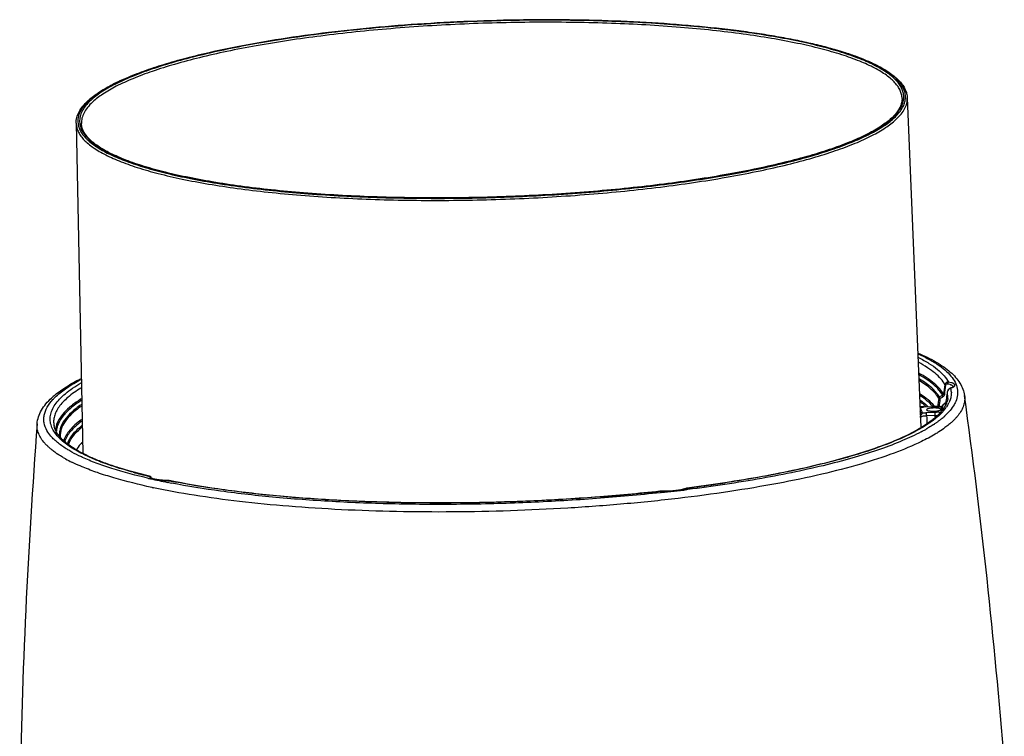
# Model space of a CAD drawing. Header units: millimetres. Extents: x 19266 to 21235, y -89 to 1237.
# Tile 74 of 74: x 20841 to 21125, y 1031 to 1237. Entities that reach past the tile are written whole.
import ezdxf

# ---------------------------------------------------------------- set-up
doc = ezdxf.new("R2010")
doc.units = ezdxf.units.MM
doc.header["$LTSCALE"] = 16.335
doc.layers.get('0').update_dxf_attribs({"linetype": 'CONTINUOUS'})
doc.layers.add('02___PRT_ALL_AXES', color=7, linetype='CONTINUOUS')

msp = doc.modelspace()

# ---------------------------------------------------------------- linework, layer by layer
at = {"color": 7, "linetype": 'Continuous'}
for p, q in [((21108.239, 1130.613), (21108.183, 1130.377)), ((21108.183, 1130.377), (21108.184, 1130.374)), ((21108.261, 1128.38), (21108.184, 1130.374)), ((21108.449, 1130.976), (21108.239, 1130.613)), ((21108.981, 1131.338), (21108.983, 1131.338)), ((21108.983, 1131.338), (21109.12, 1131.35)), ((21109.12, 1131.35), (21109.124, 1131.332)), ((21101.407, 1125.922), (21103.886, 1126.037)), ((21101.419, 1125.905), (21103.899, 1126.02)), ((21103.886, 1126.037), (21103.899, 1126.02)), ((21106.402, 1124.615), (21106.58, 1126.014)), ((21106.579, 1126.019), (21106.58, 1126.014)), ((21106.757, 1126.342), (21106.785, 1126.352)), ((21106.757, 1126.342), (21106.757, 1126.342)), ((21106.857, 1126.424), (21106.758, 1126.343)), ((21107.515, 1126.982), (21106.857, 1126.424)), ((21107.597, 1127.054), (21107.515, 1126.982)), ((21107.659, 1127.116), (21107.597, 1127.054)), ((21107.597, 1127.054), (21107.637, 1127.073)), ((21107.641, 1127.05), (21107.637, 1127.073)), ((21107.829, 1127.481), (21107.83, 1127.477)), ((21107.83, 1127.477), (21107.945, 1128.419)), ((21101.408, 1125.922), (21100.796, 1125.909)), ((21101.407, 1125.922), (21101.419, 1125.905)), ((21104.554, 1124.3), (21102.075, 1124.185)), ((21104.636, 1123.436), (21102.156, 1123.321)), ((21104.647, 1123.107), (21104.636, 1123.436)), ((20865.047, 1109.807), (20864.92, 1109.854)), ((21073.714, 1109.902), (21073.541, 1109.858)), ((20878.443, 1105.935), (20878.316, 1105.965)), ((20878.565, 1105.889), (20878.442, 1105.935)), ((20878.443, 1105.935), (20878.443, 1105.935)), ((20878.641, 1105.217), (20878.532, 1105.242)), ((20878.82, 1105.446), (20878.82, 1105.431)), ((20883.83, 1104.124), (20883.478, 1104.194)), ((20883.676, 1104.743), (20883.659, 1104.731)), ((20883.986, 1104.664), (20883.659, 1104.731)), ((20884.014, 1104.709), (20883.676, 1104.743)), ((20884.014, 1104.709), (20884.014, 1104.709)), ((20879.036, 1102.738), (20878.954, 1102.756)), ((21025.337, 1101.646), (21025.338, 1101.647)), ((21025.58, 1101.654), (21025.338, 1101.647)), ((21025.338, 1101.647), (21025.545, 1101.643)), ((21025.545, 1101.643), (21025.345, 1101.621)), ((21025.686, 1101.242), (21025.442, 1101.215)), ((21025.58, 1101.654), (21025.545, 1101.643)), ((21025.58, 1101.654), (21025.58, 1101.654)), ((21032.948, 1102.507), (21032.949, 1102.507)), ((21033.171, 1102.571), (21032.949, 1102.507)), ((21032.949, 1102.507), (21033.139, 1102.54)), ((21033.349, 1102.138), (21033.122, 1102.11)), ((21033.171, 1102.571), (21033.171, 1102.571))]:
    msp.add_line(p, q, dxfattribs=at)
for points in [[(21108.983, 1131.338), (21108.776, 1131.247), (21108.449, 1130.976)], [(21107.829, 1127.481), (21107.823, 1127.444), (21107.763, 1127.269), (21107.659, 1127.116)], [(21100.796, 1125.909), (21100.228, 1125.926), (21100.208, 1125.927)], [(20878.883, 1105.205), (20878.858, 1105.406), (20878.816, 1105.581), (20878.735, 1105.74), (20878.565, 1105.889)]]:
    msp.add_lwpolyline(points, dxfattribs=at)
for centre, radius, start, end in [((20873.125, 1200.534), 18.453, 131.8954, 132.80288), ((20872.462, 1201.721), 17, 132.801, 133.93989), ((20873.807, 1199.773), 19.475, 130.85466, 131.89407), ((20872.68, 1202.008), 16.593, 132.79521, 135.10215), ((21085.028, 1217.712), 11.217, 321.46951, 323.60688), ((21080.847, 1221.09), 16.428, 312.80057, 313.96791), ((21080.172, 1222.29), 17.899, 311.87046, 312.80257), ((21081.558, 1220.353), 15.404, 313.96692, 315.24819), ((21080.123, 1222.879), 18.71, 310.80853, 312.77839), ((20863.7, 1208.227), 5.522, 186.78544, 190.47775), ((21963.245, 1005.784), 865.106, 171.589549, 171.774621), ((21978.125, 1015.049), 878.344, 172.336216, 172.518445), ((21109.575, 1131.686), 0.269, 0.64532, 11.09167), ((20865.58, 1111.842), 22.737, 129.7619, 132.7864), ((21118.166, 1108.09), 24.044, 118.21959, 120.75713), ((21109.205, 1130.246), 1.029, 169.74045, 172.83116), ((21109.24, 1130.239), 1.065, 162.38215, 169.72322), ((21109.276, 1130.228), 1.102, 157.25384, 162.38413), ((21109.354, 1130.184), 1.193, 134.69088, 142.47667), ((21109.357, 1130.181), 1.197, 128.59542, 134.68904), ((21107.006, 1137.475), 6.447, 287.84498, 289.25352), ((21109.307, 1130.293), 1.073, 100.0606, 107.19913), ((21103.222, 1129.993), 6.052, 3.2684, 12.77581), ((19244.933, 873.069), 1885.627, 4.582708, 7.806681), ((21088.116, 1110.815), 20.582, 50.80064, 54.01415), ((21090.212, 1113.411), 17.246, 47.52776, 50.74706), ((21091.519, 1114.864), 15.292, 46.51635, 47.46272), ((21092.148, 1115.665), 14.667, 44.71098, 47.04038), ((21095.082, 1118.287), 11.795, 40.56718, 41.13516), ((21095.733, 1119.01), 11.207, 38.95246, 40.0256), ((21118.582, 1108.948), 23.055, 120.58952, 123.08052), ((21105.142, 1113.034), 13.012, 84.08544, 84.54277), ((21105.205, 1113.639), 12.403, 83.63599, 84.08556), ((21100.825, 1125.05), 5.835, 359.17514, 9.51016), ((21084.396, 1153.67), 35.321, 309.33724, 310.26693), ((21100.984, 1125.38), 5.882, 6.02939, 9.50825), ((21101.019, 1125.388), 5.847, 354.7089, 5.99456), ((21087.284, 1150.267), 30.858, 310.25945, 311.26781), ((21099.977, 1130.351), 8.606, 328.40584, 329.58897), ((21100.322, 1130.149), 8.206, 329.58551, 331.24808), ((21101.827, 1125.99), 5.91, 2.5782, 10.33154), ((21101.956, 1126.315), 5.987, 7.18044, 11.19253), ((21102.193, 1129.283), 6.141, 339.37314, 343.26397), ((21100.806, 1130.85), 8.622, 331.36942, 334.47845), ((21100.213, 1126.636), 0.732, 269.66604, 273.08913), ((21100.124, 1125.603), 0.328, 67.0193, 74.82295), ((21100.817, 1137.469), 11.578, 267.20182, 270.04069), ((21100.827, 1138.679), 12.788, 269.9934, 272.65482), ((21092.018, 1137.358), 19.243, 310.19197, 313.34874), ((21103.617, 1145.448), 22.036, 272.65091, 273.80303), ((21091.977, 1138.354), 20.267, 311.20663, 312.32975), ((21104.17, 1138.25), 13.945, 276.63872, 278.61376), ((21105.215, 1114.712), 11.312, 83.01811, 84.2658), ((21096.952, 1132.548), 12.348, 319.8254, 320.26476), ((21092.796, 1139.383), 21.701, 308.84955, 312.1505), ((21095.771, 1134.5), 14.857, 316.96161, 318.72525), ((21094.15, 1137.875), 19.675, 312.17541, 312.80478), ((21098.477, 1132.295), 11.364, 323.31063, 325.29882), ((22726.374, 979.257), 1885.775, 175.687932, 178.954011), ((21086.104, 1148.195), 32.772, 303.54043, 304.94287), ((21090.577, 1139.962), 22.399, 308.39602, 311.1932), ((21087.042, 1146.848), 31.129, 304.94813, 305.24905), ((21087.632, 1146.015), 30.109, 305.24698, 305.92463), ((21089.096, 1144.01), 27.626, 305.90492, 307.57309), ((21090.101, 1142.699), 25.975, 307.57935, 308.08549), ((21090.766, 1141.852), 24.898, 308.08318, 308.92294), ((21097.275, 1134.876), 18.018, 312.75407, 315.67366), ((21098.455, 1133.72), 16.366, 315.68321, 317.14428), ((21077.417, 1162.421), 49.446, 297.9306, 299.65768), ((21079.317, 1159.071), 45.594, 299.66636, 300.18945), ((21080.011, 1157.877), 44.213, 300.19082, 300.44893), ((20858.125, 1124.322), 13.345, 221.54391, 223.58629), ((20861.838, 1125.379), 12.352, 223.24573, 223.67136), ((20861.933, 1128.343), 18.887, 228.44913, 230.93518), ((20866.393, 1134.27), 26.308, 235.26243, 236.00145), ((21042.679, 1242.433), 136.032, 288.21295, 288.53815), ((20871.962, 1143.293), 36.914, 239.90648, 241.13152), ((20875.105, 1149.104), 43.52, 241.2014, 243.88962), ((20890.895, 1179.699), 74.518, 248.9939, 249.60035), ((20910.025, 1241.035), 138.796, 254.76904, 255.67626), ((20913.867, 1256.194), 154.435, 255.68667, 256.68709), ((20916.93, 1274.993), 174.04, 257.09571, 257.25404), ((20921.447, 1295.499), 195.037, 257.32186, 258.77422), ((20883.756, 1103.346), 1.389, 88.57148, 93.97491), ((20925.12, 1313.857), 213.759, 258.86248, 259.07123), ((20925.481, 1309.229), 208.731, 258.53358, 259.122), ((20977.61, 1543.588), 444.531, 277.17594, 278.24347), ((20981.575, 1516.093), 416.751, 278.24599, 278.63797), ((20919.562, 1291.469), 193.033, 257.88081, 258.01082), ((20967.129, 1632.565), 534.126, 274.45758, 276.25729), ((20971.982, 1593.513), 495.192, 276.22597, 277.09223), ((21031.503, 1106.155), 3.969, 291.98632, 294.34392)]:
    msp.add_arc(centre, radius, start, end, dxfattribs=at)
for points, knots in [([(20861.067, 1214.503), (20862.061, 1215.363), (20864.409, 1217.033), (20868.517, 1219.274), (20873.478, 1221.446), (20879.259, 1223.539), (20885.82, 1225.536), (20893.112, 1227.422), (20901.078, 1229.183), (20912.834, 1231.404), (20928.719, 1233.726), (20948.846, 1235.759), (20969.875, 1237.037), (20991.129, 1237.518), (21011.923, 1237.186), (21028.648, 1236.225), (21041.283, 1235.031), (21050.038, 1233.967), (21058.202, 1232.724), (21065.712, 1231.313), (21072.508, 1229.745), (21078.539, 1228.032), (21083.761, 1226.187), (21088.144, 1224.22), (21091.662, 1222.137), (21093.966, 1220.214), (21095.283, 1218.593), (21095.986, 1217.395), (21096.439, 1216.161), (21096.565, 1215.313), (21096.582, 1214.894)], [0, 0, 0, 0, 0.0160779, 0.0351192, 0.0571952, 0.0822973, 0.1103207, 0.1411081, 0.1744645, 0.2101595, 0.2875102, 0.3708673, 0.4576899, 0.5453035, 0.6310044, 0.7121608, 0.750261, 0.7863244, 0.8200911, 0.8513255, 0.879825, 0.9054274, 0.9280198, 0.9475604, 0.9641224, 0.9779486, 0.9839979, 0.9895969, 0.994875, 1, 1, 1, 1]), ([(21095.547, 1214.716), (21095.576, 1215.101), (21095.552, 1215.888), (21095.256, 1217.059), (21094.709, 1218.21), (21093.915, 1219.341), (21092.88, 1220.451), (21091.09, 1221.977), (21088.21, 1223.797), (21084.01, 1225.783), (21078.93, 1227.655), (21073.008, 1229.4), (21066.29, 1231.002), (21058.829, 1232.447), (21050.687, 1233.721), (21041.93, 1234.815), (21029.254, 1236.046), (21012.437, 1237.043), (20991.499, 1237.4), (20970.074, 1236.927), (20948.875, 1235.64), (20928.603, 1233.582), (20912.625, 1231.226), (20900.828, 1228.972), (20892.86, 1227.187), (20885.59, 1225.276), (20879.077, 1223.255), (20873.374, 1221.142), (20868.524, 1218.955), (20864.563, 1216.712), (20862.332, 1215.04), (20861.407, 1214.183)], [0, 0, 0, 0, 0.0047412, 0.009586, 0.0147261, 0.0203204, 0.0264906, 0.0333225, 0.049175, 0.0681508, 0.0903148, 0.1156199, 0.1439481, 0.1751295, 0.2089523, 0.2451732, 0.2835218, 0.3654016, 0.4520462, 0.5407157, 0.6285933, 0.7128921, 0.7909638, 0.8269057, 0.8604183, 0.8912609, 0.9192281, 0.9441545, 0.9659282, 0.9845186, 1, 1, 1, 1]), ([(21095.077, 1214.737), (21095.069, 1215.12), (21094.968, 1215.903), (21094.566, 1217.052), (21093.92, 1218.182), (21093.034, 1219.291), (21091.911, 1220.379), (21090.009, 1221.875), (21087.009, 1223.656), (21082.687, 1225.599), (21077.506, 1227.429), (21071.507, 1229.13), (21064.733, 1230.689), (21057.241, 1232.091), (21049.089, 1233.324), (21040.345, 1234.378), (21027.724, 1235.557), (21011.022, 1236.497), (20990.266, 1236.802), (20969.072, 1236.292), (20948.133, 1234.983), (20928.133, 1232.919), (20912.381, 1230.571), (20900.757, 1228.331), (20892.907, 1226.559), (20885.746, 1224.665), (20879.331, 1222.663), (20873.712, 1220.572), (20868.931, 1218.408), (20865.023, 1216.188), (20862.822, 1214.536), (20861.908, 1213.689)], [0, 0, 0, 0, 0.0047388, 0.0096666, 0.0149589, 0.0207558, 0.0271614, 0.0342475, 0.0506301, 0.0701227, 0.092764, 0.1184927, 0.1471824, 0.178659, 0.2127093, 0.2490896, 0.2875309, 0.3694086, 0.4558286, 0.5440948, 0.6314421, 0.7151394, 0.7925954, 0.8282412, 0.8614743, 0.8920598, 0.9197973, 0.9445262, 0.9661382, 0.9846047, 1, 1, 1, 1]), ([(21094.248, 1219.526), (21093.77, 1220.089), (21092.618, 1221.199), (21090.537, 1222.708), (21087.993, 1224.17), (21084.996, 1225.58), (21081.556, 1226.934), (21077.686, 1228.226), (21073.401, 1229.452), (21068.718, 1230.604), (21063.657, 1231.68), (21058.237, 1232.674), (21052.481, 1233.582), (21044.216, 1234.696), (21033.223, 1235.831), (21019.369, 1236.775), (21004.815, 1237.312), (20989.799, 1237.433), (20974.57, 1237.135), (20959.379, 1236.422), (20944.477, 1235.308), (20930.107, 1233.81), (20916.509, 1231.954), (20907.754, 1230.438), (20903.549, 1229.615)], [0, 0, 0, 0, 0.0114106, 0.0245687, 0.0396256, 0.0566539, 0.0756782, 0.0966861, 0.1196414, 0.1444867, 0.1711495, 0.1995439, 0.2295723, 0.2611279, 0.3283456, 0.4001872, 0.4755449, 0.5532422, 0.6320578, 0.7107491, 0.7880762, 0.8628246, 0.9338296, 1, 1, 1, 1]), ([(20903.549, 1229.615), (20900.99, 1229.114), (20896.06, 1228.08), (20888.992, 1226.363), (20882.545, 1224.544), (20876.765, 1222.637), (20871.691, 1220.655), (20867.356, 1218.613), (20863.786, 1216.525), (20861.762, 1214.982), (20860.911, 1214.194)], [0, 0, 0, 0, 0.1709741, 0.3302493, 0.4768828, 0.6100711, 0.7291929, 0.8338529, 0.9239967, 1, 1, 1, 1]), ([(21092.83, 1209.147), (21093.274, 1209.558), (21094.076, 1210.382), (21095.052, 1211.701), (21095.72, 1213.031), (21096.071, 1214.369), (21096.097, 1215.708), (21095.794, 1217.032), (21095.171, 1218.33), (21094.583, 1219.131), (21094.248, 1219.526)], [0, 0, 0, 0, 0.1533645, 0.2903969, 0.4139207, 0.5280071, 0.6379579, 0.7496939, 0.8688419, 1, 1, 1, 1]), ([(20857.184, 1207.591), (20857.173, 1208.147), (20857.315, 1209.297), (20857.994, 1210.967), (20859.104, 1212.59), (20860.055, 1213.581), (20860.586, 1214.073)], [0, 0, 0, 0, 0.2212686, 0.4547775, 0.7117772, 1, 1, 1, 1]), ([(20860.666, 1213.962), (20860.113, 1213.43), (20859.148, 1212.364), (20858.104, 1210.609), (20857.609, 1208.822), (20857.668, 1207.636), (20857.785, 1207.077)], [0, 0, 0, 0, 0.2954733, 0.5513455, 0.7801554, 1, 1, 1, 1]), ([(21095.077, 1214.737), (21095.085, 1214.312), (21094.985, 1213.422), (21094.49, 1212.099), (21093.651, 1210.764), (21092.914, 1209.928), (21092.497, 1209.508)], [0, 0, 0, 0, 0.2131757, 0.4435516, 0.7029507, 1, 1, 1, 1]), ([(21093.33, 1208.653), (21093.854, 1209.137), (21094.784, 1210.108), (21095.855, 1211.686), (21096.488, 1213.285), (21096.604, 1214.374), (21096.582, 1214.894)], [0, 0, 0, 0, 0.2952564, 0.5538951, 0.7845457, 1, 1, 1, 1]), ([(21094.057, 1211.057), (21094.475, 1211.623), (21095.165, 1212.778), (21095.5, 1214.092), (21095.547, 1214.716)], [0, 0, 0, 0, 0.5291556, 1, 1, 1, 1]), ([(20860.926, 1213.72), (20860.45, 1213.241), (20859.61, 1212.281), (20858.679, 1210.721), (20858.182, 1209.141), (20858.156, 1208.08), (20858.216, 1207.574)], [0, 0, 0, 0, 0.2918742, 0.5485127, 0.7798573, 1, 1, 1, 1]), ([(20861.908, 1213.689), (20861.391, 1213.211), (20860.473, 1212.252), (20859.415, 1210.694), (20858.79, 1209.115), (20858.676, 1208.04), (20858.697, 1207.527)], [0, 0, 0, 0, 0.2952564, 0.5538951, 0.7845457, 1, 1, 1, 1]), ([(20857.184, 1207.591), (20857.192, 1207.203), (20857.294, 1206.411), (20857.701, 1205.247), (20858.356, 1204.103), (20859.253, 1202.979), (20860.391, 1201.877), (20862.317, 1200.362), (20865.355, 1198.559), (20869.732, 1196.591), (20874.979, 1194.738), (20881.055, 1193.015), (20887.915, 1191.436), (20895.503, 1190.016), (20903.759, 1188.767), (20912.615, 1187.7), (20925.397, 1186.506), (20942.313, 1185.553), (20963.333, 1185.245), (20984.798, 1185.762), (21006.005, 1187.087), (21026.26, 1189.178), (21042.213, 1191.555), (21053.986, 1193.824), (21061.935, 1195.618), (21069.188, 1197.537), (21075.685, 1199.564), (21081.376, 1201.682), (21086.218, 1203.874), (21090.175, 1206.122), (21092.405, 1207.796), (21093.33, 1208.653)], [0, 0, 0, 0, 0.0047388, 0.0096666, 0.0149589, 0.0207558, 0.0271614, 0.0342475, 0.0506301, 0.0701227, 0.092764, 0.1184927, 0.1471824, 0.178659, 0.2127093, 0.2490896, 0.2875309, 0.3694086, 0.4558286, 0.5440948, 0.6314421, 0.7151394, 0.7925954, 0.8282412, 0.8614743, 0.8920598, 0.9197973, 0.9445262, 0.9661382, 0.9846047, 1, 1, 1, 1]), ([(20857.785, 1207.077), (20857.865, 1206.694), (20858.113, 1205.917), (20858.716, 1204.798), (20859.552, 1203.698), (20861.048, 1202.183), (20863.546, 1200.367), (20867.272, 1198.381), (20871.849, 1196.496), (20877.245, 1194.726), (20883.423, 1193.086), (20890.336, 1191.588), (20897.93, 1190.246), (20909.223, 1188.63), (20924.578, 1187.117), (20944.137, 1186.092), (20964.726, 1185.85), (20985.697, 1186.398), (21006.391, 1187.72), (21026.158, 1189.773), (21041.739, 1192.094), (21053.257, 1194.3), (21061.057, 1196.045), (21068.194, 1197.91), (21074.612, 1199.881), (21080.263, 1201.94), (21085.105, 1204.073), (21089.104, 1206.261), (21091.386, 1207.885), (21092.35, 1208.718)], [0, 0, 0, 0, 0.0048299, 0.0099909, 0.0156211, 0.021825, 0.0362102, 0.0535114, 0.0738501, 0.0972247, 0.123555, 0.1527042, 0.1844957, 0.2187192, 0.2934799, 0.3748381, 0.4603809, 0.5475414, 0.633694, 0.7162495, 0.7927509, 0.8280272, 0.8609797, 0.8913838, 0.919047, 0.9438124, 0.9655702, 0.9842821, 1, 1, 1, 1]), ([(21092.009, 1209.036), (21091.111, 1208.204), (21088.938, 1206.574), (21085.069, 1204.378), (21080.314, 1202.224), (21074.712, 1200.138), (21068.308, 1198.139), (21061.153, 1196.244), (21053.307, 1194.471), (21041.683, 1192.227), (21025.926, 1189.874), (21005.916, 1187.801), (20984.957, 1186.482), (20963.736, 1185.961), (20942.945, 1186.254), (20926.207, 1187.184), (20913.552, 1188.354), (20904.781, 1189.402), (20896.601, 1190.628), (20889.079, 1192.023), (20882.278, 1193.574), (20876.254, 1195.266), (20871.055, 1197.083), (20867.295, 1198.751), (20864.759, 1200.155), (20863.175, 1201.181), (20861.828, 1202.222), (20860.718, 1203.273), (20859.847, 1204.33), (20859.215, 1205.391), (20858.82, 1206.455), (20858.711, 1207.176), (20858.697, 1207.527)], [0, 0, 0, 0, 0.0151411, 0.0334455, 0.0549713, 0.0796548, 0.1073745, 0.1379633, 0.1712149, 0.2068913, 0.2844379, 0.3682599, 0.4557649, 0.5442228, 0.6308689, 0.713005, 0.751585, 0.7881085, 0.8223036, 0.853922, 0.8827456, 0.9085906, 0.931316, 0.95084, 0.9594003, 0.9671685, 0.9741675, 0.9804378, 0.9860384, 0.9910632, 0.9956586, 1, 1, 1, 1]), ([(21020.163, 1189.32), (21024.459, 1189.804), (21032.79, 1190.863), (21044.807, 1192.782), (21054.227, 1194.641), (21061.23, 1196.267), (21067.472, 1197.878), (21073.269, 1199.616), (21078.568, 1201.527), (21082.034, 1202.943), (21085.127, 1204.388), (21087.837, 1205.859), (21090.154, 1207.351), (21091.515, 1208.421), (21092.118, 1208.961)], [0, 0, 0, 0, 0.1721905, 0.3344162, 0.4845566, 0.5544971, 0.6207241, 0.7412859, 0.7953219, 0.8450291, 0.8903361, 0.9312268, 0.9677404, 1, 1, 1, 1]), ([(21092.334, 1209.157), (21092.472, 1209.285), (21092.99, 1209.781), (21093.474, 1210.311), (21093.803, 1210.725)], [0, 0, 0, 0, 0.2630003, 1, 1, 1, 1]), ([(20858.269, 1207.223), (20858.345, 1206.813), (20858.599, 1205.979), (20859.246, 1204.781), (20860.16, 1203.605), (20861.337, 1202.454), (20862.773, 1201.326), (20865.147, 1199.781), (20867.141, 1198.781), (20868.557, 1198.147)], [0, 0, 0, 0, 0.088119, 0.182625, 0.2864375, 0.4017099, 0.529911, 0.672023, 1, 1, 1, 1]), ([(20868.557, 1198.147), (20870.225, 1197.4), (20873.902, 1195.984), (20879.94, 1194.148), (20886.85, 1192.465), (20894.571, 1190.95), (20903.033, 1189.618), (20915.557, 1188.062), (20932.471, 1186.7), (20953.831, 1185.971), (20976.021, 1186.138), (20998.241, 1187.197), (21012.948, 1188.506), (21020.163, 1189.32)], [0, 0, 0, 0, 0.0358336, 0.0771303, 0.1236945, 0.1752281, 0.231354, 0.2916348, 0.4226508, 0.5639106, 0.7105911, 0.8576425, 1, 1, 1, 1]), ([(21099.673, 1141.444), (21101.47, 1140.671), (21104.014, 1139.437), (21107.061, 1137.498), (21108.947, 1136.038), (21110.521, 1134.492), (21111.772, 1132.847), (21112.672, 1131.085), (21112.998, 1129.827), (21113.085, 1129.196)], [0, 0, 0, 0, 0.3103273, 0.4469451, 0.572373, 0.6880262, 0.7960137, 0.89885, 1, 1, 1, 1]), ([(21099.896, 1141.085), (21100.983, 1140.59), (21102.999, 1139.593), (21105.7, 1137.942), (21107.878, 1136.238), (21109.523, 1134.48), (21110.626, 1132.66), (21111.156, 1130.775), (21111.078, 1128.858), (21110.65, 1127.652), (21110.364, 1127.069)], [0, 0, 0, 0, 0.1829866, 0.3439619, 0.4839925, 0.6051083, 0.7108585, 0.8068124, 0.9004938, 1, 1, 1, 1]), ([(21107.443, 1132.318), (21107.112, 1132.913), (21106.243, 1134.104), (21104.529, 1135.736), (21102.337, 1137.322), (21100.672, 1138.282), (21099.768, 1138.759)], [0, 0, 0, 0, 0.2015198, 0.4324629, 0.6976827, 1, 1, 1, 1]), ([(21099.804, 1140.127), (21100.838, 1139.611), (21102.736, 1138.572), (21105.228, 1136.842), (21107.152, 1135.056), (21108.108, 1133.74), (21108.459, 1133.083)], [0, 0, 0, 0, 0.3065788, 0.5730136, 0.8023234, 1, 1, 1, 1]), ([(21107.039, 1129.553), (21106.721, 1130.112), (21105.903, 1131.229), (21104.31, 1132.769), (21102.29, 1134.268), (21100.76, 1135.18), (21099.931, 1135.633)], [0, 0, 0, 0, 0.2039235, 0.4359051, 0.7003781, 1, 1, 1, 1]), ([(21106.797, 1129.276), (21106.485, 1129.815), (21105.69, 1130.891), (21104.157, 1132.379), (21102.224, 1133.828), (21100.763, 1134.713), (21099.972, 1135.153)], [0, 0, 0, 0, 0.2052852, 0.4378691, 0.7019245, 1, 1, 1, 1]), ([(20850.06, 1120.34), (20849.879, 1120.837), (20849.636, 1121.872), (20849.7, 1123.485), (20850.195, 1125.093), (20851.105, 1126.686), (20852.416, 1128.262), (20854.122, 1129.825), (20856.217, 1131.374), (20857.781, 1132.339), (20858.622, 1132.822)], [0, 0, 0, 0, 0.0966279, 0.1917345, 0.291459, 0.40112, 0.5246489, 0.6646554, 0.8227872, 1, 1, 1, 1]), ([(20851.037, 1129.319), (20852.086, 1130.193), (20854.485, 1131.888), (20857.048, 1133.314), (20858.441, 1134.022)], [0, 0, 0, 0, 0.4661243, 1, 1, 1, 1]), ([(20851.435, 1129.013), (20852.387, 1129.896), (20854.66, 1131.623), (20857.12, 1133.055), (20858.485, 1133.775)], [0, 0, 0, 0, 0.4569418, 1, 1, 1, 1]), ([(21105.87, 1128.752), (21105.276, 1129.744), (21104.015, 1131.134), (21101.975, 1132.751), (21100.758, 1133.542), (21100.103, 1133.935)], [0, 0, 0, 0, 0.4439735, 0.7068422, 1, 1, 1, 1]), ([(21105.666, 1128.41), (21105.09, 1129.371), (21103.382, 1131.274), (21101.316, 1132.726), (21100.127, 1133.452)], [0, 0, 0, 0, 0.445685, 1, 1, 1, 1]), ([(21108.459, 1133.083), (21108.345, 1133.091), (21108.113, 1133.073), (21107.791, 1132.928), (21107.542, 1132.668), (21107.459, 1132.437), (21107.443, 1132.318)], [0, 0, 0, 0, 0.2455193, 0.4914059, 0.7416257, 1, 1, 1, 1]), ([(21107.627, 1132.185), (21107.583, 1132.202), (21107.514, 1132.234), (21107.452, 1132.289), (21107.443, 1132.318)], [0, 0, 0, 0, 0.6142425, 1, 1, 1, 1]), ([(21108.122, 1132.519), (21108.022, 1132.537), (21107.849, 1132.518), (21107.679, 1132.366), (21107.635, 1132.248), (21107.627, 1132.185)], [0, 0, 0, 0, 0.4595842, 0.7128342, 1, 1, 1, 1]), ([(21108.122, 1132.519), (21108.12, 1132.644), (21108.174, 1132.878), (21108.358, 1133.058), (21108.459, 1133.083)], [0, 0, 0, 0, 0.5457274, 1, 1, 1, 1]), ([(21109.115, 1132.268), (21109.045, 1132.293), (21108.72, 1132.397), (21108.385, 1132.471), (21108.122, 1132.519)], [0, 0, 0, 0, 0.2186128, 1, 1, 1, 1]), ([(21110.317, 1132.095), (21110.331, 1132.141), (21110.335, 1132.246), (21110.258, 1132.397), (21110.112, 1132.533), (21109.902, 1132.661), (21109.628, 1132.782), (21109.145, 1132.943), (21108.745, 1133.031), (21108.459, 1133.083)], [0, 0, 0, 0, 0.0636393, 0.1324196, 0.2177505, 0.3254834, 0.4577659, 0.6150886, 1, 1, 1, 1]), ([(21109.839, 1131.738), (21109.817, 1131.852), (21109.657, 1132.013), (21109.393, 1132.16), (21109.215, 1132.232), (21109.115, 1132.268)], [0, 0, 0, 0, 0.3790868, 0.6562341, 1, 1, 1, 1]), ([(21109.12, 1131.35), (21109.279, 1131.401), (21109.563, 1131.504), (21109.836, 1131.637), (21109.951, 1131.708)], [0, 0, 0, 0, 0.5529377, 1, 1, 1, 1]), ([(21109.862, 1131.769), (21109.862, 1131.771), (21109.855, 1131.76), (21109.847, 1131.757), (21109.826, 1131.737), (21109.8, 1131.716), (21109.764, 1131.689), (21109.703, 1131.647), (21109.652, 1131.615), (21109.614, 1131.594)], [0, 0, 0, 0, 0.0136487, 0.0610986, 0.1440289, 0.2598749, 0.4059205, 0.5795739, 1, 1, 1, 1]), ([(21109.951, 1131.708), (21110.04, 1131.763), (21110.187, 1131.868), (21110.296, 1132.022), (21110.317, 1132.095)], [0, 0, 0, 0, 0.5777488, 1, 1, 1, 1]), ([(20850.501, 1128.082), (20850.573, 1128.161), (20850.876, 1128.48), (20851.191, 1128.787), (20851.435, 1129.013)], [0, 0, 0, 0, 0.2432193, 1, 1, 1, 1]), ([(20858.548, 1131.344), (20857.236, 1130.541), (20855.419, 1129.286), (20853.384, 1127.381), (20852.238, 1126.018), (20851.394, 1124.647), (20850.86, 1123.266), (20850.644, 1121.881), (20850.716, 1120.968), (20850.801, 1120.527)], [0, 0, 0, 0, 0.3269943, 0.4665873, 0.5917381, 0.7043918, 0.807349, 0.9043787, 1, 1, 1, 1]), ([(21104.315, 1126.218), (21103.79, 1126.843), (21102.513, 1128.075), (21101.076, 1129.105), (21100.279, 1129.618)], [0, 0, 0, 0, 0.4629557, 1, 1, 1, 1]), ([(21103.965, 1126.046), (21103.473, 1126.61), (21102.304, 1127.722), (21101.001, 1128.667), (21100.285, 1129.138)], [0, 0, 0, 0, 0.466238, 1, 1, 1, 1]), ([(21106.85, 1128.795), (21106.807, 1128.88), (21106.753, 1129.037), (21106.76, 1129.217), (21106.797, 1129.276)], [0, 0, 0, 0, 0.5777756, 1, 1, 1, 1]), ([(21107.039, 1129.553), (21107.028, 1129.485), (21106.966, 1129.363), (21106.852, 1129.297), (21106.797, 1129.276)], [0, 0, 0, 0, 0.5391806, 1, 1, 1, 1]), ([(21107.259, 1129.416), (21107.242, 1129.286), (21107.151, 1129.037), (21106.956, 1128.858), (21106.85, 1128.795)], [0, 0, 0, 0, 0.513703, 1, 1, 1, 1]), ([(21107.259, 1129.416), (21107.207, 1129.433), (21107.128, 1129.465), (21107.049, 1129.521), (21107.039, 1129.553)], [0, 0, 0, 0, 0.6245038, 1, 1, 1, 1]), ([(21108.61, 1131.116), (21108.639, 1131.14), (21108.756, 1131.224), (21108.888, 1131.287), (21108.99, 1131.319)], [0, 0, 0, 0, 0.2590071, 1, 1, 1, 1]), ([(21109.264, 1130.338), (21109.286, 1129.947), (21109.251, 1129.146), (21109.061, 1128.368), (21108.932, 1127.985)], [0, 0, 0, 0, 0.4921335, 1, 1, 1, 1]), ([(21109.614, 1131.594), (21109.582, 1131.576), (21109.426, 1131.497), (21109.262, 1131.434), (21109.132, 1131.388)], [0, 0, 0, 0, 0.2111702, 1, 1, 1, 1]), ([(21113.085, 1129.196), (21113.149, 1128.725), (21113.168, 1127.752), (21112.847, 1126.288), (21112.186, 1124.831), (21111.56, 1123.918), (21111.202, 1123.464)], [0, 0, 0, 0, 0.229919, 0.4663192, 0.7201288, 1, 1, 1, 1]), ([(20845.936, 1121.047), (20845.988, 1121.727), (20846.27, 1123.097), (20847.167, 1125.039), (20848.474, 1126.873), (20849.549, 1127.985), (20850.135, 1128.528)], [0, 0, 0, 0, 0.2332689, 0.4729739, 0.7266834, 1, 1, 1, 1]), ([(20848.77, 1119.11), (20848.384, 1119.795), (20847.952, 1120.903), (20847.819, 1122.441), (20847.977, 1123.997), (20848.78, 1126.004), (20849.862, 1127.393), (20850.501, 1128.082)], [0, 0, 0, 0, 0.23954, 0.3535377, 0.4683027, 0.7136273, 1, 1, 1, 1]), ([(20858.577, 1128.213), (20857.625, 1127.61), (20855.905, 1126.411), (20853.74, 1124.44), (20852.203, 1122.442), (20851.583, 1121.007), (20851.412, 1120.313)], [0, 0, 0, 0, 0.310312, 0.5763026, 0.8031317, 1, 1, 1, 1]), ([(20858.579, 1127.739), (20857.547, 1127.075), (20855.705, 1125.758), (20853.455, 1123.566), (20851.977, 1121.329), (20851.532, 1119.729), (20851.475, 1118.975)], [0, 0, 0, 0, 0.3160927, 0.5819311, 0.8051947, 1, 1, 1, 1]), ([(20858.574, 1126.547), (20857.598, 1125.876), (20855.871, 1124.542), (20853.82, 1122.317), (20852.753, 1120.347), (20852.387, 1118.799), (20852.354, 1118.047), (20852.373, 1117.678)], [0, 0, 0, 0, 0.3152521, 0.5788226, 0.8008074, 0.9018768, 1, 1, 1, 1]), ([(20858.582, 1126.065), (20857.634, 1125.402), (20855.955, 1124.081), (20853.969, 1121.881), (20852.947, 1119.934), (20852.605, 1118.407), (20852.58, 1117.665), (20852.602, 1117.301)], [0, 0, 0, 0, 0.3142688, 0.5774, 0.7996789, 0.9012126, 1, 1, 1, 1]), ([(21100.224, 1127.95), (21100.4, 1127.824), (21101.064, 1127.338), (21101.699, 1126.812), (21102.143, 1126.398)], [0, 0, 0, 0, 0.2629731, 1, 1, 1, 1]), ([(21106.38, 1125.987), (21106.184, 1126.006), (21105.355, 1126.067), (21104.521, 1126.066), (21103.886, 1126.037)], [0, 0, 0, 0, 0.2357571, 1, 1, 1, 1]), ([(21103.899, 1126.02), (21104.321, 1126.039), (21105.138, 1126.05), (21105.954, 1126.006), (21106.345, 1125.967)], [0, 0, 0, 0, 0.51826, 1, 1, 1, 1]), ([(21105.87, 1128.752), (21105.815, 1128.712), (21105.721, 1128.609), (21105.675, 1128.477), (21105.666, 1128.41)], [0, 0, 0, 0, 0.5025399, 1, 1, 1, 1]), ([(21105.998, 1128.266), (21105.921, 1128.281), (21105.818, 1128.31), (21105.709, 1128.364), (21105.674, 1128.395), (21105.666, 1128.41)], [0, 0, 0, 0, 0.6388174, 0.8591001, 1, 1, 1, 1]), ([(21105.998, 1128.266), (21105.949, 1128.356), (21105.884, 1128.485), (21105.853, 1128.654), (21105.858, 1128.726), (21105.87, 1128.752)], [0, 0, 0, 0, 0.5968071, 0.8297793, 1, 1, 1, 1]), ([(21106.58, 1126.014), (21106.588, 1126.081), (21106.634, 1126.212), (21106.73, 1126.313), (21106.785, 1126.352)], [0, 0, 0, 0, 0.4976467, 1, 1, 1, 1]), ([(21107.941, 1127.12), (21107.912, 1127.044), (21107.787, 1126.73), (21107.639, 1126.426), (21107.516, 1126.202)], [0, 0, 0, 0, 0.2418482, 1, 1, 1, 1]), ([(21107.637, 1127.073), (21107.655, 1127.093), (21107.73, 1127.182), (21107.785, 1127.29), (21107.81, 1127.377)], [0, 0, 0, 0, 0.2274797, 1, 1, 1, 1]), ([(21108.373, 1126.719), (21108.332, 1126.644), (21108.16, 1126.339), (21107.971, 1126.043), (21107.82, 1125.825)], [0, 0, 0, 0, 0.2439748, 1, 1, 1, 1]), ([(21108.261, 1128.38), (21108.252, 1128.309), (21108.207, 1128.017), (21108.138, 1127.729), (21108.074, 1127.515)], [0, 0, 0, 0, 0.2446168, 1, 1, 1, 1]), ([(21108.932, 1127.985), (21108.908, 1127.914), (21108.806, 1127.625), (21108.686, 1127.344), (21108.586, 1127.135)], [0, 0, 0, 0, 0.2454568, 1, 1, 1, 1]), ([(21110.364, 1127.069), (21110.275, 1126.888), (21109.872, 1126.133), (21109.367, 1125.435), (21108.948, 1124.933)], [0, 0, 0, 0, 0.2358566, 1, 1, 1, 1]), ([(21100.948, 1124.079), (21100.915, 1124.234), (21100.755, 1124.867), (21100.492, 1125.472), (21100.252, 1125.905)], [0, 0, 0, 0, 0.2418146, 1, 1, 1, 1]), ([(21100.948, 1124.079), (21100.81, 1124.074), (21100.527, 1124.14), (21100.323, 1124.349), (21100.26, 1124.469)], [0, 0, 0, 0, 0.5031639, 1, 1, 1, 1]), ([(21102.156, 1123.321), (21101.924, 1123.311), (21101.496, 1123.275), (21100.993, 1123.188), (21100.668, 1123.092), (21100.495, 1123.019), (21100.376, 1122.943), (21100.327, 1122.876), (21100.321, 1122.845)], [0, 0, 0, 0, 0.3576362, 0.662398, 0.7837195, 0.880167, 0.9509799, 1, 1, 1, 1]), ([(21100.325, 1122.994), (21100.339, 1123.098), (21100.404, 1123.309), (21100.567, 1123.6), (21100.726, 1123.828), (21100.854, 1123.988), (21100.916, 1124.054), (21100.948, 1124.079)], [0, 0, 0, 0, 0.2481665, 0.5163528, 0.7855633, 0.9048546, 1, 1, 1, 1]), ([(21102.075, 1124.185), (21101.977, 1124.181), (21101.6, 1124.159), (21101.224, 1124.12), (21100.948, 1124.079)], [0, 0, 0, 0, 0.2599859, 1, 1, 1, 1]), ([(21102.156, 1123.321), (21102.153, 1123.416), (21102.144, 1123.599), (21102.127, 1123.851), (21102.103, 1124.043), (21102.088, 1124.15), (21102.075, 1124.185)], [0, 0, 0, 0, 0.3287173, 0.6330206, 0.8676706, 1, 1, 1, 1]), ([(21105.782, 1124.399), (21105.683, 1124.387), (21105.274, 1124.344), (21104.865, 1124.315), (21104.554, 1124.3)], [0, 0, 0, 0, 0.2431873, 1, 1, 1, 1]), ([(21104.636, 1123.436), (21104.633, 1123.531), (21104.624, 1123.714), (21104.606, 1123.966), (21104.583, 1124.158), (21104.568, 1124.264), (21104.554, 1124.3)], [0, 0, 0, 0, 0.3290851, 0.6329622, 0.8677152, 1, 1, 1, 1]), ([(21106.386, 1124.582), (21106.3, 1124.48), (21105.932, 1124.058), (21105.538, 1123.658), (21105.228, 1123.365)], [0, 0, 0, 0, 0.2381801, 1, 1, 1, 1]), ([(21106.63, 1124.361), (21106.552, 1124.277), (21106.228, 1123.937), (21105.889, 1123.611), (21105.625, 1123.371)], [0, 0, 0, 0, 0.2426519, 1, 1, 1, 1]), ([(21107.307, 1125.843), (21107.246, 1125.744), (21106.981, 1125.332), (21106.685, 1124.941), (21106.447, 1124.655)], [0, 0, 0, 0, 0.2381242, 1, 1, 1, 1]), ([(21107.59, 1125.505), (21107.54, 1125.437), (21107.33, 1125.162), (21107.109, 1124.896), (21106.937, 1124.7)], [0, 0, 0, 0, 0.2440979, 1, 1, 1, 1]), ([(21108.948, 1124.933), (21108.843, 1124.807), (21108.391, 1124.286), (21107.904, 1123.796), (21107.519, 1123.44)], [0, 0, 0, 0, 0.2391938, 1, 1, 1, 1]), ([(21111.202, 1123.464), (21111.145, 1123.39), (21110.904, 1123.091), (21110.65, 1122.802), (21110.452, 1122.589)], [0, 0, 0, 0, 0.2437638, 1, 1, 1, 1]), ([(20848.136, 1115.471), (20847.756, 1115.9), (20847.084, 1116.769), (20846.345, 1118.175), (20845.94, 1119.609), (20845.901, 1120.576), (20845.936, 1121.047)], [0, 0, 0, 0, 0.2795217, 0.5332481, 0.7698116, 1, 1, 1, 1]), ([(20852.586, 1116.697), (20852.289, 1116.983), (20851.264, 1118.053), (20850.425, 1119.332), (20850.06, 1120.34)], [0, 0, 0, 0, 0.2778416, 1, 1, 1, 1]), ([(20851.807, 1118.199), (20851.678, 1118.39), (20851.234, 1119.112), (20850.918, 1119.92), (20850.801, 1120.527)], [0, 0, 0, 0, 0.2716105, 1, 1, 1, 1]), ([(20851.412, 1120.313), (20851.393, 1120.233), (20851.321, 1119.916), (20851.274, 1119.594), (20851.253, 1119.353)], [0, 0, 0, 0, 0.2530475, 1, 1, 1, 1]), ([(20858.673, 1122.234), (20858.032, 1121.763), (20856.86, 1120.822), (20854.984, 1118.925), (20853.939, 1117.296), (20853.571, 1116.183)], [0, 0, 0, 0, 0.2976366, 0.560921, 1, 1, 1, 1]), ([(20858.693, 1121.751), (20858.092, 1121.301), (20856.992, 1120.403), (20855.216, 1118.591), (20854.216, 1117.048), (20853.842, 1115.991)], [0, 0, 0, 0, 0.2954135, 0.5581725, 1, 1, 1, 1]), ([(20854.713, 1115.325), (20855.032, 1116.271), (20855.867, 1117.66), (20857.365, 1119.312), (20858.29, 1120.132), (20858.794, 1120.542)], [0, 0, 0, 0, 0.4474463, 0.7088744, 1, 1, 1, 1]), ([(21104.489, 1122.407), (21104.174, 1122.156), (21102.779, 1121.104), (21101.293, 1120.176), (21100.124, 1119.512)], [0, 0, 0, 0, 0.2304394, 1, 1, 1, 1]), ([(21104.437, 1122.659), (21104.135, 1122.403), (21102.773, 1121.313), (21101.304, 1120.361), (21100.14, 1119.681)], [0, 0, 0, 0, 0.2268787, 1, 1, 1, 1]), ([(21104.211, 1120.88), (21104.068, 1120.786), (21103.478, 1120.401), (21102.877, 1120.032), (21102.416, 1119.762)], [0, 0, 0, 0, 0.2426807, 1, 1, 1, 1]), ([(21107.976, 1120.355), (21107.802, 1120.22), (21107.066, 1119.664), (21106.305, 1119.144), (21105.715, 1118.765)], [0, 0, 0, 0, 0.2392612, 1, 1, 1, 1]), ([(21109.506, 1121.646), (21109.389, 1121.537), (21108.893, 1121.089), (21108.377, 1120.665), (21107.976, 1120.355)], [0, 0, 0, 0, 0.2407798, 1, 1, 1, 1]), ([(20850.335, 1117.033), (20850.177, 1117.2), (20849.596, 1117.845), (20849.083, 1118.555), (20848.77, 1119.11)], [0, 0, 0, 0, 0.2656926, 1, 1, 1, 1]), ([(20852.841, 1116.916), (20852.741, 1117.022), (20852.372, 1117.429), (20852.032, 1117.863), (20851.807, 1118.199)], [0, 0, 0, 0, 0.2640534, 1, 1, 1, 1]), ([(20852.373, 1117.678), (20852.378, 1117.585), (20852.406, 1117.208), (20852.472, 1116.834), (20852.54, 1116.558)], [0, 0, 0, 0, 0.2483955, 1, 1, 1, 1]), ([(20854.985, 1115.132), (20855.306, 1116.023), (20856.099, 1117.329), (20857.504, 1118.893), (20858.365, 1119.67), (20858.832, 1120.058)], [0, 0, 0, 0, 0.4502301, 0.7111292, 1, 1, 1, 1]), ([(21100.14, 1119.681), (21098.523, 1118.736), (21094.874, 1116.905), (21088.755, 1114.443), (21081.6, 1112.074), (21073.48, 1109.828), (21064.473, 1107.727), (21050.98, 1105.068), (21040.431, 1103.489), (21033.171, 1102.571)], [0, 0, 0, 0, 0.080905, 0.1759609, 0.2846446, 0.4061958, 0.5396731, 0.6839741, 1, 1, 1, 1]), ([(21100.578, 1118.735), (21098.841, 1117.814), (21095, 1116.03), (21088.656, 1113.628), (21081.37, 1111.328), (21073.202, 1109.154), (21064.221, 1107.124), (21050.885, 1104.562), (21040.49, 1103.03), (21033.349, 1102.138)], [0, 0, 0, 0, 0.0847933, 0.1824266, 0.2924722, 0.4142664, 0.5469648, 0.6895776, 1, 1, 1, 1]), ([(21100.124, 1119.512), (21098.081, 1118.353), (21093.418, 1116.137), (21088.584, 1114.35), (21085.929, 1113.46)], [0, 0, 0, 0, 0.4561968, 1, 1, 1, 1]), ([(21105.715, 1118.765), (21105.339, 1118.523), (21103.705, 1117.513), (21102.005, 1116.612), (21100.682, 1115.965)], [0, 0, 0, 0, 0.2329593, 1, 1, 1, 1]), ([(20849.405, 1114.208), (20849.321, 1114.283), (20848.996, 1114.578), (20848.683, 1114.885), (20848.458, 1115.121)], [0, 0, 0, 0, 0.2571322, 1, 1, 1, 1]), ([(20851.778, 1115.694), (20851.646, 1115.803), (20851.146, 1116.228), (20850.669, 1116.68), (20850.335, 1117.033)], [0, 0, 0, 0, 0.2606839, 1, 1, 1, 1]), ([(20855.318, 1113.277), (20854.985, 1113.469), (20853.76, 1114.205), (20852.584, 1115.028), (20851.778, 1115.694)], [0, 0, 0, 0, 0.2688903, 1, 1, 1, 1]), ([(20859.575, 1112.117), (20858.2, 1112.785), (20855.742, 1114.126), (20853.497, 1115.82), (20852.586, 1116.697)], [0, 0, 0, 0, 0.5472765, 1, 1, 1, 1]), ([(20878.316, 1105.965), (20875.336, 1106.676), (20871.065, 1107.82), (20865.716, 1109.627), (20862.285, 1110.978), (20859.281, 1112.374), (20856.716, 1113.807), (20854.603, 1115.266), (20853.409, 1116.32), (20852.904, 1116.849)], [0, 0, 0, 0, 0.3289829, 0.4742309, 0.6061941, 0.7246894, 0.8296913, 0.9213473, 1, 1, 1, 1]), ([(20858.814, 1115.682), (20858.655, 1115.508), (20858.077, 1114.843), (20857.567, 1114.115), (20857.258, 1113.548)], [0, 0, 0, 0, 0.2668408, 1, 1, 1, 1]), ([(21100.682, 1115.965), (21098.116, 1114.712), (21092.344, 1112.333), (21082.73, 1109.236), (21071.548, 1106.358), (21058.965, 1103.746), (21045.171, 1101.441), (21030.374, 1099.48), (21014.801, 1097.894), (20993.194, 1096.306), (20971.335, 1095.575), (20949.598, 1095.71), (20933.817, 1096.245), (20918.737, 1097.205), (20904.584, 1098.575), (20891.577, 1100.331), (20883.345, 1101.822), (20879.464, 1102.647)], [0, 0, 0, 0, 0.038247, 0.0834757, 0.1352219, 0.1928461, 0.2555751, 0.3225325, 0.3927622, 0.4652482, 0.6127318, 0.6855861, 0.7564222, 0.8242134, 0.887988, 0.9468498, 1, 1, 1, 1]), ([(20851.403, 1112.651), (20851.281, 1112.735), (20850.815, 1113.065), (20850.36, 1113.411), (20850.03, 1113.678)], [0, 0, 0, 0, 0.2579688, 1, 1, 1, 1]), ([(20853.453, 1111.355), (20853.297, 1111.445), (20852.698, 1111.799), (20852.11, 1112.171), (20851.683, 1112.46)], [0, 0, 0, 0, 0.2582906, 1, 1, 1, 1]), ([(20858.976, 1111.405), (20858.648, 1111.555), (20857.408, 1112.137), (20856.192, 1112.772), (20855.318, 1113.277)], [0, 0, 0, 0, 0.2634508, 1, 1, 1, 1]), ([(20864.182, 1110.133), (20863.771, 1110.291), (20862.215, 1110.905), (20860.682, 1111.578), (20859.575, 1112.117)], [0, 0, 0, 0, 0.2635704, 1, 1, 1, 1]), ([(21085.196, 1113.216), (21084.303, 1112.923), (21080.506, 1111.716), (21076.665, 1110.653), (21073.714, 1109.902)], [0, 0, 0, 0, 0.2358721, 1, 1, 1, 1]), ([(20859.165, 1108.579), (20858.883, 1108.696), (20857.801, 1109.153), (20856.732, 1109.642), (20855.951, 1110.025)], [0, 0, 0, 0, 0.2597584, 1, 1, 1, 1]), ([(20878.063, 1105.349), (20874.491, 1106.167), (20869.397, 1107.498), (20863.071, 1109.665), (20860.274, 1110.812), (20858.976, 1111.405)], [0, 0, 0, 0, 0.5482785, 0.7864868, 1, 1, 1, 1]), ([(20873.562, 1107.114), (20872.797, 1107.322), (20869.932, 1108.131), (20867.096, 1109.049), (20865.047, 1109.807)], [0, 0, 0, 0, 0.2662837, 1, 1, 1, 1]), ([(21073.541, 1109.858), (21068.956, 1108.694), (21059.201, 1106.545), (21049.359, 1104.858), (21044.167, 1104.069)], [0, 0, 0, 0, 0.4739462, 1, 1, 1, 1]), ([(20878.954, 1102.756), (20875.29, 1103.544), (20870.043, 1104.829), (20863.479, 1106.907), (20860.541, 1108.009), (20859.165, 1108.579)], [0, 0, 0, 0, 0.5444754, 0.7836643, 1, 1, 1, 1]), ([(20878.305, 1105.91), (20878.305, 1105.844), (20878.363, 1105.693), (20878.481, 1105.592), (20878.551, 1105.542)], [0, 0, 0, 0, 0.4328135, 1, 1, 1, 1]), ([(20878.551, 1105.542), (20878.648, 1105.474), (20878.89, 1105.348), (20879.145, 1105.258), (20879.29, 1105.213)], [0, 0, 0, 0, 0.4378298, 1, 1, 1, 1]), ([(20883.676, 1104.743), (20883.149, 1104.745), (20882.154, 1104.776), (20880.794, 1104.908), (20879.83, 1105.086), (20879.244, 1105.264), (20879.023, 1105.362), (20878.937, 1105.413)], [0, 0, 0, 0, 0.3284065, 0.6192327, 0.8505615, 0.9371836, 1, 1, 1, 1]), ([(20879.29, 1105.213), (20879.564, 1105.129), (20880.187, 1104.989), (20881.643, 1104.786), (20882.827, 1104.734), (20883.659, 1104.731)], [0, 0, 0, 0, 0.195167, 0.4334707, 1, 1, 1, 1]), ([(21025.337, 1101.646), (21019.19, 1100.971), (21006.684, 1099.826), (20987.733, 1098.715), (20968.6, 1098.199), (20949.707, 1098.29), (20931.474, 1098.983), (20914.303, 1100.263), (20898.576, 1102.097), (20888.657, 1103.762), (20884.014, 1104.709)], [0, 0, 0, 0, 0.1308179, 0.2655989, 0.4014941, 0.5356271, 0.6651646, 0.7873869, 0.8997582, 1, 1, 1, 1]), ([(21025.442, 1101.215), (21019.342, 1100.552), (21006.938, 1099.425), (20988.147, 1098.322), (20969.175, 1097.795), (20950.418, 1097.854), (20932.273, 1098.498), (20915.117, 1099.712), (20899.312, 1101.468), (20889.303, 1103.066), (20884.594, 1103.975)], [0, 0, 0, 0, 0.1302728, 0.2643531, 0.3995519, 0.5331532, 0.6624794, 0.7849571, 0.898184, 1, 1, 1, 1]), ([(21008.642, 1100.055), (20997.608, 1099.19), (20975.589, 1098.101), (20948.312, 1098.212), (20927.19, 1099.241), (20912.463, 1100.439), (20898.84, 1102.053), (20890.185, 1103.462), (20886.089, 1104.249)], [0, 0, 0, 0, 0.27009, 0.537705, 0.6653144, 0.7861037, 0.898217, 1, 1, 1, 1]), ([(21025.545, 1101.643), (21026.725, 1101.595), (21028.466, 1101.636), (21030.661, 1101.887), (21031.672, 1102.081), (21032.13, 1102.2)], [0, 0, 0, 0, 0.5347775, 0.7857828, 1, 1, 1, 1]), ([(21032.066, 1102.208), (21031.622, 1102.09), (21030.633, 1101.898), (21028.471, 1101.648), (21026.749, 1101.607), (21025.58, 1101.654)], [0, 0, 0, 0, 0.210975, 0.4621118, 1, 1, 1, 1]), ([(21032.948, 1102.507), (21032.888, 1102.48), (21032.601, 1102.361), (21032.303, 1102.27), (21032.066, 1102.208)], [0, 0, 0, 0, 0.2112882, 1, 1, 1, 1]), ([(21032.13, 1102.2), (21032.21, 1102.221), (21032.5, 1102.3), (21032.787, 1102.394), (21032.989, 1102.475)], [0, 0, 0, 0, 0.2755333, 1, 1, 1, 1]), ([(21033.139, 1102.54), (21033.141, 1102.543), (21033.148, 1102.553), (21033.155, 1102.563), (21033.162, 1102.568)], [0, 0, 0, 0, 0.3086512, 1, 1, 1, 1]), ([(21033.162, 1102.568), (21033.164, 1102.569), (21033.166, 1102.57), (21033.17, 1102.571), (21033.171, 1102.571)], [0, 0, 0, 0, 0.5339823, 1, 1, 1, 1])]:
    msp.add_open_spline(points, degree=3, knots=knots, dxfattribs=at)
for points in [[(21107.945, 1128.419), (21108.025, 1129.071), (21108.105, 1129.723), (21108.184, 1130.374)], [(21108.259, 1130.654), (21108.297, 1130.745), (21108.348, 1130.832), (21108.408, 1130.91)], [(21105.666, 1128.41), (21105.558, 1127.623), (21105.451, 1126.835), (21105.344, 1126.047)], [(21105.998, 1128.266), (21105.905, 1127.519), (21105.813, 1126.771), (21105.722, 1126.024)], [(21106.579, 1126.019), (21106.594, 1126.141), (21106.662, 1126.264), (21106.757, 1126.342)], [(21107.81, 1127.377), (21107.819, 1127.41), (21107.826, 1127.444), (21107.83, 1127.477)], [(21102.156, 1123.321), (21102.188, 1122.563), (21102.219, 1121.805), (21102.25, 1121.047)], [(20878.4, 1105.94), (20878.367, 1105.939), (20878.333, 1105.927), (20878.305, 1105.91)], [(20878.434, 1105.897), (20878.392, 1105.906), (20878.348, 1105.911), (20878.305, 1105.91)], [(20878.442, 1105.935), (20878.428, 1105.939), (20878.414, 1105.94), (20878.4, 1105.94)], [(20878.554, 1105.853), (20878.516, 1105.873), (20878.475, 1105.887), (20878.434, 1105.897)], [(20878.742, 1105.684), (20878.696, 1105.754), (20878.629, 1105.814), (20878.554, 1105.853)], [(20878.82, 1105.446), (20878.815, 1105.529), (20878.787, 1105.614), (20878.742, 1105.684)], [(20883.79, 1104.734), (20883.865, 1104.732), (20883.94, 1104.724), (20884.014, 1104.709)]]:
    msp.add_open_spline(points, degree=3, dxfattribs=at)
at = {"layer": '02___PRT_ALL_AXES', "color": 7, "linetype": 'Continuous'}
for p, q in [((21096.582, 1214.894), (21100.449, 1120.005)), ((20857.184, 1207.591), (20859.108, 1112.642)), ((21102.185, 1125.204), (21102.128, 1125.095)), ((21106.268, 1125.116), (21106.325, 1125.225))]:
    msp.add_line(p, q, dxfattribs=at)
for points in [[(21102.128, 1125.095), (21102.13, 1125.025), (21102.266, 1124.933), (21102.453, 1124.865), (21102.683, 1124.807), (21102.958, 1124.763), (21103.4, 1124.717), (21104.001, 1124.699), (21104.726, 1124.729), (21105.386, 1124.81), (21105.857, 1124.914), (21106.133, 1125.023), (21106.233, 1125.083), (21106.268, 1125.116)], [(21106.325, 1125.225), (21106.323, 1125.295), (21106.187, 1125.387), (21106, 1125.455), (21105.77, 1125.513), (21105.495, 1125.557), (21105.053, 1125.603), (21104.452, 1125.621), (21103.727, 1125.591), (21103.067, 1125.51), (21102.596, 1125.406), (21102.32, 1125.297), (21102.22, 1125.237), (21102.185, 1125.204)]]:
    msp.add_open_spline(points, degree=3, knots=[0, 0, 0, 0, 0.0489685, 0.0913812, 0.1460837, 0.2118706, 0.286925, 0.4555563, 0.631378, 0.7926374, 0.9198202, 0.9661993, 1, 1, 1, 1], dxfattribs=at)

doc.saveas('drawing.dxf')
